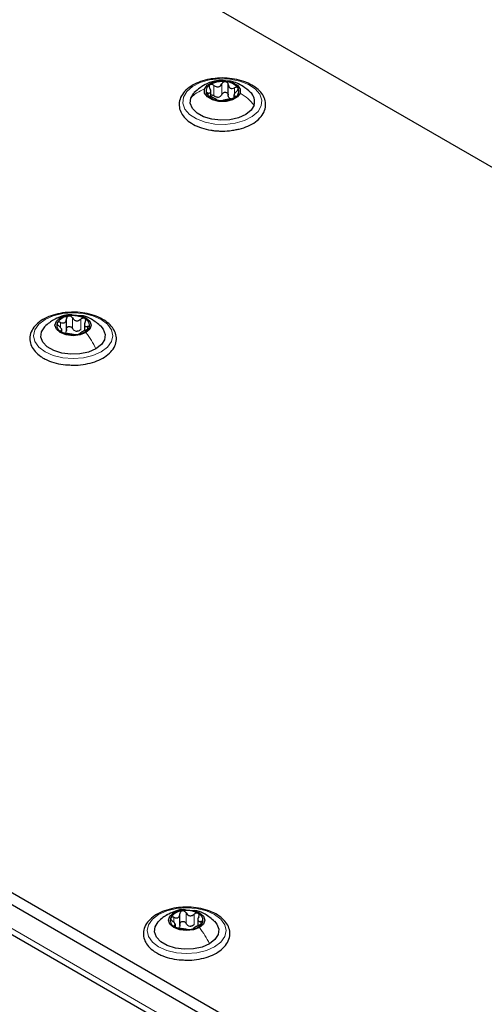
# Paper-space layout 'Blatt4' of a CAD drawing. Header units: millimetres. Extents: x 5 to 418, y 2 to 292.
# Tile 81 of 117: x 129 to 139, y 225 to 247. Entities that reach past the tile are written whole.
import ezdxf

# ---------------------------------------------------------------- set-up
doc = ezdxf.new("R2010")
doc.units = ezdxf.units.MM

psp = doc.layouts.new('Blatt4')

# ---------------------------------------------------------------- linework, layer by layer
at = {"color": 7, "linetype": 'Continuous', "lineweight": 25}
for p, q in [((172.273, 224.838), (114.29, 258.311)), ((94.68, 246.854), (152.427, 213.517)), ((94.68, 246.582), (152.427, 213.245)), ((95.34, 245.52), (151.649, 213.014)), ((133.178, 245.332), (133.178, 245.449)), ((133.573, 245.363), (133.573, 245.601)), ((133.704, 245.361), (133.704, 245.311)), ((129.894, 240.01), (129.894, 240.273)), ((130.303, 240.169), (130.303, 240.006)), ((129.79, 239.981), (129.79, 240.049)), ((132.475, 226.492), (132.475, 226.755)), ((132.884, 226.651), (132.884, 226.488)), ((132.371, 226.463), (132.371, 226.531))]:
    psp.add_line(p, q, dxfattribs=at)
at = {"color": 7, "linetype": 'Continuous', "lineweight": 18}
for p, q in [((151.602, 213.177), (95.387, 245.629)), ((133.249, 245.343), (133.249, 245.581)), ((133.43, 245.379), (133.43, 245.617)), ((133.717, 245.395), (133.717, 245.529)), ((133.117, 245.353), (133.117, 245.409)), ((133.728, 245.314), (133.728, 245.341)), ((130.035, 240.058), (130.035, 240.297)), ((129.759, 240.08), (129.759, 240.197)), ((130.219, 240.03), (130.219, 240.268)), ((130.372, 240.041), (130.372, 240.102)), ((129.771, 239.987), (129.771, 240.009)), ((132.34, 226.562), (132.34, 226.679)), ((132.616, 226.54), (132.616, 226.778)), ((132.8, 226.512), (132.8, 226.75)), ((132.352, 226.468), (132.352, 226.491)), ((132.953, 226.522), (132.953, 226.584))]:
    psp.add_line(p, q, dxfattribs=at)
at = {"color": 7, "linetype": 'Continuous', "lineweight": 18, "flags": 128}
for points in [[(132.557, 245.313), (132.632, 245.442), (132.762, 245.555), (132.938, 245.645), (133.148, 245.705), (133.378, 245.733), (133.613, 245.724), (133.835, 245.681), (134.031, 245.606), (134.187, 245.505), (134.292, 245.383), (134.339, 245.25), (134.324, 245.115), (134.25, 244.986), (134.12, 244.873), (133.944, 244.783), (133.734, 244.723), (133.503, 244.696), (133.269, 244.704), (133.046, 244.747), (132.85, 244.822), (132.695, 244.924), (132.59, 245.045), (132.543, 245.178), (132.557, 245.313)], [(129.41, 240.261), (129.597, 240.344), (129.814, 240.396), (130.047, 240.414), (130.28, 240.396), (130.497, 240.344), (130.683, 240.261), (130.826, 240.154), (130.916, 240.028), (130.947, 239.894), (130.916, 239.759), (130.826, 239.634), (130.683, 239.527), (130.497, 239.444), (130.28, 239.392), (130.047, 239.374), (129.814, 239.392), (129.597, 239.444), (129.41, 239.527), (129.267, 239.634), (129.177, 239.759), (129.147, 239.894), (129.177, 240.028), (129.267, 240.154), (129.41, 240.261)], [(131.991, 226.743), (132.178, 226.826), (132.395, 226.877), (132.628, 226.895), (132.861, 226.877), (133.078, 226.826), (133.264, 226.743), (133.407, 226.635), (133.497, 226.51), (133.528, 226.376), (133.497, 226.241), (133.407, 226.116), (133.264, 226.008), (133.078, 225.926), (132.861, 225.874), (132.628, 225.856), (132.395, 225.874), (132.178, 225.926), (131.991, 226.008), (131.848, 226.116), (131.758, 226.241), (131.728, 226.376), (131.758, 226.51), (131.848, 226.635), (131.991, 226.743)]]:
    psp.add_lwpolyline(points, dxfattribs=at)
at = {"color": 7, "linetype": 'Continuous', "lineweight": 25, "flags": 128}
for points in [[(133.036, 245.498), (133.097, 245.584), (133.21, 245.65), (133.359, 245.686), (133.52, 245.686), (133.668, 245.651), (133.783, 245.586), (133.845, 245.5), (133.846, 245.407)], [(133.846, 245.407), (133.785, 245.321), (133.671, 245.255), (133.523, 245.219), (133.362, 245.219), (133.213, 245.254), (133.099, 245.319), (133.037, 245.405), (133.036, 245.498)], [(134.161, 245.133), (134.092, 245.02), (133.971, 244.922), (133.806, 244.847), (133.612, 244.803), (133.405, 244.791), (133.2, 244.814), (133.014, 244.87), (132.864, 244.953), (132.76, 245.058), (132.711, 245.175), (132.721, 245.295)], [(132.721, 245.295), (132.79, 245.409), (132.801, 245.421)], [(130.338, 239.964), (130.205, 239.912), (130.047, 239.894), (129.889, 239.912), (129.755, 239.964), (129.666, 240.041), (129.634, 240.132), (129.666, 240.223), (129.755, 240.3)], [(129.755, 240.3), (129.889, 240.352), (130.047, 240.37), (130.205, 240.352), (130.338, 240.3), (130.428, 240.223), (130.459, 240.132), (130.428, 240.041), (130.338, 239.964)], [(130.565, 239.595), (130.398, 239.522), (130.203, 239.48), (129.994, 239.472), (129.79, 239.497), (129.607, 239.555), (129.46, 239.64), (129.36, 239.746), (129.315, 239.864), (129.33, 239.984), (129.403, 240.097), (129.408, 240.102)], [(130.677, 240.111), (130.734, 240.042), (130.778, 239.924), (130.763, 239.804), (130.69, 239.691), (130.565, 239.595)], [(132.919, 226.445), (132.785, 226.394), (132.628, 226.376), (132.47, 226.394), (132.336, 226.445), (132.246, 226.523), (132.215, 226.614), (132.246, 226.705), (132.336, 226.782)], [(132.336, 226.782), (132.47, 226.834), (132.628, 226.852), (132.785, 226.834), (132.919, 226.782), (133.009, 226.705), (133.04, 226.614), (133.009, 226.523), (132.919, 226.445)], [(133.146, 226.076), (132.979, 226.004), (132.783, 225.962), (132.575, 225.953), (132.371, 225.979), (132.188, 226.037), (132.041, 226.122), (131.941, 226.228), (131.896, 226.345), (131.911, 226.466), (131.984, 226.578), (131.989, 226.584)], [(133.258, 226.592), (133.315, 226.524), (133.359, 226.406), (133.344, 226.286), (133.271, 226.173), (133.146, 226.076)]]:
    psp.add_lwpolyline(points, dxfattribs=at)
at = {"color": 7, "linetype": 'Continuous', "lineweight": 25}
for centre, radius, start, end in [((133.437, 245.117), 0.553, 82.1509, 120.3285), ((133.501, 245.289), 0.376, 38.475, 88.2201), ((133.223, 245.454), 0.155, 115.0246, 207.7429), ((133.658, 245.451), 0.155, 295.0246, 27.7429), ((133.381, 245.616), 0.376, 218.475, 268.2201), ((133.313, 245.512), 0.202, 274.1093, 288.3701), ((133.445, 245.787), 0.553, 262.1509, 300.3285), ((133.68, 245.405), 0.136, 234.053, 252.6422), ((133.887, 245.212), 0.285, 343.8797, 47.8071), ((129.97, 239.999), 0.342, 93.4335, 146.5611), ((130.047, 239.774), 0.576, 62.6428, 99.7711), ((130.253, 240.131), 0.165, 340.539, 69.2579), ((129.84, 240.133), 0.165, 160.539, 249.2579), ((130.123, 240.265), 0.342, 273.4335, 326.5611), ((130.046, 240.49), 0.576, 242.6428, 279.7711), ((130.149, 240.205), 0.211, 254.2708, 268.1431), ((132.421, 226.615), 0.165, 160.539, 249.2579), ((132.551, 226.481), 0.342, 93.4335, 146.5611), ((132.628, 226.256), 0.576, 62.6428, 99.7711), ((132.834, 226.613), 0.165, 340.539, 69.2579), ((132.627, 226.972), 0.576, 242.6428, 279.7711), ((132.73, 226.687), 0.211, 254.2708, 268.1431), ((132.704, 226.746), 0.342, 273.4335, 326.5611)]:
    psp.add_arc(centre, radius, start, end, dxfattribs=at)
for points, knots in [([(133.276, 245.737), (133.235, 245.733), (133.119, 245.723), (132.941, 245.672), (132.755, 245.589), (132.605, 245.479), (132.501, 245.347), (132.451, 245.2), (132.46, 245.052), (132.521, 244.916), (132.627, 244.795), (132.776, 244.692), (132.962, 244.612), (133.13, 244.57), (133.232, 244.557), (133.26, 244.553)], [0, 0, 0, 0, 0.046197, 0.131468, 0.217216, 0.303637, 0.390245, 0.474743, 0.555353, 0.634272, 0.714512, 0.797836, 0.882924, 0.96816, 1, 1, 1, 1]), ([(133.508, 245.685), (133.474, 245.689), (133.374, 245.701), (133.229, 245.673), (133.014, 245.601), (132.888, 245.494), (132.798, 245.418)], [0, 0, 0, 0, 0.130549, 0.383651, 0.554972, 1, 1, 1, 1]), ([(133.731, 244.574), (133.762, 244.578), (133.867, 244.595), (134.027, 244.655), (134.199, 244.749), (134.329, 244.87), (134.41, 245.011), (134.433, 245.16), (134.4, 245.303), (134.319, 245.433), (134.193, 245.546), (134.027, 245.639), (133.827, 245.708), (133.607, 245.745), (133.418, 245.755), (133.31, 245.741), (133.276, 245.737)], [0, 0, 0, 0, 0.033396, 0.112384, 0.191915, 0.272046, 0.351557, 0.428047, 0.501472, 0.574547, 0.650014, 0.727985, 0.806825, 0.88553, 0.964096, 1, 1, 1, 1]), ([(133.512, 245.665), (133.504, 245.665), (133.486, 245.665), (133.461, 245.655), (133.441, 245.638), (133.434, 245.624), (133.43, 245.617)], [0, 0, 0, 0, 0.249991, 0.499611, 0.749127, 1, 1, 1, 1]), ([(133.573, 245.601), (133.572, 245.609), (133.57, 245.624), (133.557, 245.644), (133.538, 245.659), (133.521, 245.663), (133.512, 245.665)], [0, 0, 0, 0, 0.249852, 0.499902, 0.750115, 1, 1, 1, 1]), ([(134.08, 245.422), (134.025, 245.471), (133.933, 245.554), (133.773, 245.633), (133.65, 245.677), (133.569, 245.681), (133.542, 245.682)], [0, 0, 0, 0, 0.358865, 0.605377, 0.864614, 1, 1, 1, 1]), ([(133.117, 245.409), (133.13, 245.409), (133.15, 245.408), (133.168, 245.418), (133.177, 245.432), (133.179, 245.45), (133.175, 245.479), (133.162, 245.502), (133.153, 245.517)], [0, 0, 0, 0, 0.249168, 0.374303, 0.498903, 0.623987, 0.749746, 1, 1, 1, 1]), ([(133.158, 245.594), (133.153, 245.59), (133.143, 245.581), (133.138, 245.561), (133.141, 245.539), (133.149, 245.525), (133.153, 245.517)], [0, 0, 0, 0, 0.250033, 0.499632, 0.749228, 1, 1, 1, 1]), ([(133.249, 245.581), (133.242, 245.586), (133.227, 245.596), (133.202, 245.603), (133.177, 245.604), (133.164, 245.598), (133.158, 245.594)], [0, 0, 0, 0, 0.249815, 0.499908, 0.75012, 1, 1, 1, 1]), ([(133.249, 245.581), (133.265, 245.571), (133.289, 245.555), (133.325, 245.548), (133.353, 245.549), (133.379, 245.558), (133.408, 245.579), (133.421, 245.602), (133.43, 245.617)], [0, 0, 0, 0, 0.2491995, 0.3743362, 0.4989302, 0.6240074, 0.7497593, 1, 1, 1, 1]), ([(133.573, 245.601), (133.575, 245.584), (133.579, 245.56), (133.598, 245.534), (133.617, 245.519), (133.64, 245.512), (133.674, 245.512), (133.7, 245.522), (133.717, 245.529)], [0, 0, 0, 0, 0.249201, 0.374338, 0.498932, 0.624008, 0.74976, 1, 1, 1, 1]), ([(133.765, 245.449), (133.751, 245.436), (133.731, 245.417), (133.713, 245.39), (133.705, 245.373), (133.703, 245.359), (133.707, 245.345), (133.72, 245.342), (133.728, 245.341)], [0, 0, 0, 0, 0.249168, 0.374303, 0.498903, 0.623987, 0.749746, 1, 1, 1, 1]), ([(133.795, 245.523), (133.792, 245.527), (133.784, 245.536), (133.764, 245.54), (133.741, 245.538), (133.725, 245.532), (133.717, 245.529)], [0, 0, 0, 0, 0.249857, 0.499466, 0.749011, 1, 1, 1, 1]), ([(133.765, 245.449), (133.771, 245.455), (133.783, 245.467), (133.796, 245.487), (133.801, 245.507), (133.797, 245.518), (133.795, 245.523)], [0, 0, 0, 0, 0.249807, 0.500055, 0.750309, 1, 1, 1, 1]), ([(133.117, 245.409), (133.111, 245.41), (133.098, 245.411), (133.086, 245.405), (133.08, 245.396), (133.084, 245.387), (133.086, 245.382)], [0, 0, 0, 0, 0.249807, 0.500055, 0.750309, 1, 1, 1, 1]), ([(133.086, 245.382), (133.09, 245.377), (133.097, 245.367), (133.118, 245.352), (133.141, 245.339), (133.157, 245.333), (133.164, 245.33)], [0, 0, 0, 0, 0.249857, 0.499466, 0.749011, 1, 1, 1, 1]), ([(133.309, 245.257), (133.306, 245.26), (133.302, 245.265), (133.283, 245.275), (133.264, 245.285), (133.241, 245.296), (133.207, 245.313), (133.182, 245.323), (133.164, 245.33)], [0, 0, 0, 0, 0.249201, 0.374338, 0.498932, 0.624008, 0.74976, 1, 1, 1, 1]), ([(133.178, 245.364), (133.186, 245.364), (133.202, 245.366), (133.227, 245.358), (133.242, 245.348), (133.249, 245.343)], [0, 0, 0, 0, 0.332232, 0.665439, 1, 1, 1, 1]), ([(133.327, 245.311), (133.313, 245.313), (133.285, 245.318), (133.261, 245.335), (133.249, 245.343)], [0, 0, 0, 0, 0.498457, 1, 1, 1, 1]), ([(133.309, 245.257), (133.31, 245.256), (133.312, 245.253), (133.324, 245.248), (133.344, 245.243), (133.361, 245.241), (133.369, 245.24)], [0, 0, 0, 0, 0.2498519, 0.4999015, 0.7501147, 1, 1, 1, 1]), ([(133.369, 245.24), (133.378, 245.239), (133.396, 245.237), (133.42, 245.238), (133.44, 245.239), (133.448, 245.24), (133.452, 245.241)], [0, 0, 0, 0, 0.249991, 0.499611, 0.749127, 1, 1, 1, 1]), ([(133.43, 245.379), (133.424, 245.367), (133.411, 245.343), (133.388, 245.328), (133.377, 245.32)], [0, 0, 0, 0, 0.5015517, 1, 1, 1, 1]), ([(133.43, 245.379), (133.434, 245.386), (133.441, 245.4), (133.461, 245.417), (133.486, 245.427), (133.512, 245.428), (133.537, 245.421), (133.557, 245.406), (133.57, 245.386), (133.572, 245.37), (133.573, 245.363)], [0, 0, 0, 0, 0.125222, 0.249483, 0.374326, 0.499063, 0.623896, 0.749388, 0.874441, 1, 1, 1, 1]), ([(133.632, 245.277), (133.617, 245.274), (133.593, 245.269), (133.556, 245.261), (133.529, 245.255), (133.503, 245.251), (133.473, 245.246), (133.46, 245.243), (133.452, 245.241)], [0, 0, 0, 0, 0.249199, 0.374336, 0.49893, 0.624007, 0.749759, 1, 1, 1, 1]), ([(133.6, 245.295), (133.592, 245.305), (133.577, 245.324), (133.574, 245.35), (133.573, 245.363)], [0, 0, 0, 0, 0.498457, 1, 1, 1, 1]), ([(133.632, 245.277), (133.64, 245.279), (133.654, 245.281), (133.679, 245.289), (133.704, 245.299), (133.717, 245.307), (133.724, 245.31)], [0, 0, 0, 0, 0.249815, 0.499908, 0.75012, 1, 1, 1, 1]), ([(133.724, 245.31), (133.729, 245.314), (133.739, 245.322), (133.743, 245.332), (133.74, 245.338), (133.732, 245.34), (133.728, 245.341)], [0, 0, 0, 0, 0.250033, 0.499632, 0.749228, 1, 1, 1, 1]), ([(133.26, 244.553), (133.299, 244.55), (133.413, 244.54), (133.576, 244.543), (133.689, 244.565), (133.731, 244.574)], [0, 0, 0, 0, 0.250566, 0.725689, 1, 1, 1, 1]), ([(130.062, 240.427), (129.996, 240.426), (129.853, 240.424), (129.643, 240.382), (129.444, 240.312), (129.276, 240.213), (129.15, 240.091), (129.073, 239.949), (129.055, 239.8), (129.092, 239.657), (129.178, 239.529), (129.278, 239.442), (129.349, 239.398), (129.369, 239.386)], [0, 0, 0, 0, 0.086679, 0.18602, 0.285774, 0.386232, 0.487425, 0.587594, 0.683756, 0.776289, 0.868666, 0.964239, 1, 1, 1, 1]), ([(130.024, 240.367), (130.007, 240.369), (129.93, 240.379), (129.796, 240.344), (129.691, 240.295), (129.642, 240.272)], [0, 0, 0, 0, 0.12537, 0.585999, 1, 1, 1, 1]), ([(129.95, 240.341), (129.941, 240.339), (129.925, 240.335), (129.907, 240.319), (129.895, 240.298), (129.895, 240.283), (129.894, 240.275)], [0, 0, 0, 0, 0.250033, 0.4996315, 0.7492277, 1, 1, 1, 1]), ([(130.035, 240.297), (130.031, 240.304), (130.022, 240.318), (130.001, 240.333), (129.976, 240.343), (129.958, 240.342), (129.95, 240.341)], [0, 0, 0, 0, 0.2498147, 0.4999078, 0.7501201, 1, 1, 1, 1]), ([(129.972, 239.229), (130.016, 239.226), (130.136, 239.219), (130.331, 239.244), (130.543, 239.297), (130.729, 239.381), (130.879, 239.491), (130.985, 239.622), (131.036, 239.769), (131.028, 239.917), (130.968, 240.054), (130.863, 240.175), (130.715, 240.278), (130.53, 240.359), (130.318, 240.41), (130.157, 240.432), (130.072, 240.427), (130.062, 240.427)], [0, 0, 0, 0, 0.043178, 0.116961, 0.19094, 0.26533, 0.340301, 0.415461, 0.48884, 0.558844, 0.627333, 0.696902, 0.76915, 0.842962, 0.916921, 0.990714, 1, 1, 1, 1]), ([(130.035, 240.297), (130.045, 240.282), (130.059, 240.259), (130.09, 240.24), (130.116, 240.232), (130.144, 240.232), (130.181, 240.24), (130.204, 240.257), (130.219, 240.268)], [0, 0, 0, 0, 0.249199, 0.374336, 0.49893, 0.624007, 0.749759, 1, 1, 1, 1]), ([(130.682, 240.106), (130.612, 240.164), (130.492, 240.264), (130.326, 240.342), (130.238, 240.348), (130.216, 240.349)], [0, 0, 0, 0, 0.507466, 0.877443, 1, 1, 1, 1]), ([(130.312, 240.285), (130.305, 240.288), (130.291, 240.294), (130.266, 240.292), (130.241, 240.284), (130.227, 240.273), (130.219, 240.268)], [0, 0, 0, 0, 0.249991, 0.499611, 0.749127, 1, 1, 1, 1]), ([(130.323, 240.209), (130.326, 240.216), (130.333, 240.23), (130.335, 240.252), (130.329, 240.272), (130.317, 240.281), (130.312, 240.285)], [0, 0, 0, 0, 0.249852, 0.499902, 0.750115, 1, 1, 1, 1]), ([(129.608, 240.257), (129.574, 240.236), (129.501, 240.191), (129.439, 240.131), (129.406, 240.1)], [0, 0, 0, 0, 0.473586, 1, 1, 1, 1]), ([(129.684, 240.188), (129.683, 240.183), (129.68, 240.172), (129.688, 240.152), (129.701, 240.133), (129.715, 240.121), (129.721, 240.116)], [0, 0, 0, 0, 0.249857, 0.499466, 0.749011, 1, 1, 1, 1]), ([(129.759, 240.197), (129.751, 240.2), (129.735, 240.206), (129.713, 240.207), (129.694, 240.201), (129.688, 240.193), (129.684, 240.188)], [0, 0, 0, 0, 0.2498071, 0.5000551, 0.7503094, 1, 1, 1, 1]), ([(129.771, 240.009), (129.778, 240.011), (129.789, 240.014), (129.791, 240.028), (129.787, 240.042), (129.776, 240.059), (129.757, 240.085), (129.735, 240.103), (129.721, 240.116)], [0, 0, 0, 0, 0.249201, 0.374338, 0.498932, 0.624008, 0.74976, 1, 1, 1, 1]), ([(129.759, 240.197), (129.776, 240.191), (129.802, 240.182), (129.834, 240.184), (129.856, 240.192), (129.874, 240.207), (129.891, 240.233), (129.893, 240.258), (129.894, 240.275)], [0, 0, 0, 0, 0.249168, 0.374303, 0.498903, 0.623987, 0.749746, 1, 1, 1, 1]), ([(129.894, 240.037), (129.895, 240.044), (129.895, 240.06), (129.907, 240.08), (129.925, 240.096), (129.949, 240.105), (129.976, 240.104), (130.001, 240.095), (130.022, 240.08), (130.031, 240.066), (130.035, 240.058)], [0, 0, 0, 0, 0.125193, 0.249438, 0.374279, 0.499024, 0.623869, 0.749369, 0.87443, 1, 1, 1, 1]), ([(130.323, 240.209), (130.315, 240.193), (130.304, 240.17), (130.302, 240.141), (130.306, 240.122), (130.317, 240.109), (130.337, 240.099), (130.358, 240.101), (130.372, 240.102)], [0, 0, 0, 0, 0.249201, 0.374338, 0.498932, 0.624008, 0.74976, 1, 1, 1, 1]), ([(130.334, 240.021), (130.342, 240.024), (130.358, 240.031), (130.38, 240.045), (130.399, 240.061), (130.406, 240.071), (130.409, 240.076)], [0, 0, 0, 0, 0.2498071, 0.5000551, 0.7503094, 1, 1, 1, 1]), ([(130.409, 240.076), (130.41, 240.081), (130.413, 240.09), (130.406, 240.099), (130.392, 240.104), (130.379, 240.103), (130.372, 240.102)], [0, 0, 0, 0, 0.249857, 0.499466, 0.749011, 1, 1, 1, 1]), ([(129.771, 240.009), (129.767, 240.008), (129.76, 240.006), (129.759, 239.999), (129.765, 239.99), (129.776, 239.983), (129.781, 239.979)], [0, 0, 0, 0, 0.249852, 0.499902, 0.750115, 1, 1, 1, 1]), ([(129.781, 239.979), (129.788, 239.975), (129.802, 239.968), (129.828, 239.96), (129.853, 239.953), (129.867, 239.951), (129.874, 239.95)], [0, 0, 0, 0, 0.249991, 0.499611, 0.749127, 1, 1, 1, 1]), ([(129.894, 240.037), (129.894, 240.024), (129.893, 239.998), (129.879, 239.978), (129.872, 239.968)], [0, 0, 0, 0, 0.50155, 1, 1, 1, 1]), ([(130.058, 239.921), (130.049, 239.922), (130.034, 239.924), (130.003, 239.928), (129.977, 239.932), (129.949, 239.936), (129.912, 239.943), (129.889, 239.947), (129.874, 239.95)], [0, 0, 0, 0, 0.249199, 0.374336, 0.49893, 0.624007, 0.749759, 1, 1, 1, 1]), ([(130.092, 240.002), (130.08, 240.009), (130.056, 240.023), (130.042, 240.047), (130.035, 240.058)], [0, 0, 0, 0, 0.498457, 1, 1, 1, 1]), ([(130.058, 239.921), (130.063, 239.92), (130.071, 239.919), (130.092, 239.919), (130.118, 239.92), (130.135, 239.922), (130.144, 239.923)], [0, 0, 0, 0, 0.249815, 0.499908, 0.75012, 1, 1, 1, 1]), ([(130.219, 240.03), (130.208, 240.021), (130.185, 240.003), (130.157, 239.997), (130.142, 239.995)], [0, 0, 0, 0, 0.501552, 1, 1, 1, 1]), ([(130.144, 239.923), (130.152, 239.924), (130.168, 239.927), (130.187, 239.933), (130.198, 239.939), (130.199, 239.941), (130.199, 239.943)], [0, 0, 0, 0, 0.250033, 0.499632, 0.749228, 1, 1, 1, 1]), ([(130.334, 240.021), (130.317, 240.013), (130.292, 240.002), (130.259, 239.985), (130.237, 239.972), (130.219, 239.962), (130.202, 239.95), (130.201, 239.946), (130.199, 239.943)], [0, 0, 0, 0, 0.249168, 0.374303, 0.498903, 0.623987, 0.749746, 1, 1, 1, 1]), ([(129.369, 239.386), (129.399, 239.37), (129.487, 239.323), (129.656, 239.267), (129.833, 239.231), (129.94, 239.229), (129.972, 239.229)], [0, 0, 0, 0, 0.180167, 0.52014, 0.85956, 1, 1, 1, 1]), ([(132.643, 226.909), (132.577, 226.908), (132.434, 226.905), (132.224, 226.864), (132.025, 226.794), (131.857, 226.695), (131.731, 226.572), (131.654, 226.431), (131.636, 226.282), (131.673, 226.139), (131.759, 226.011), (131.859, 225.923), (131.93, 225.88), (131.95, 225.868)], [0, 0, 0, 0, 0.086679, 0.18602, 0.285774, 0.386232, 0.487425, 0.587594, 0.683756, 0.776289, 0.868666, 0.964239, 1, 1, 1, 1]), ([(132.553, 225.71), (132.597, 225.708), (132.717, 225.701), (132.912, 225.725), (133.124, 225.779), (133.31, 225.863), (133.46, 225.972), (133.566, 226.104), (133.616, 226.251), (133.609, 226.399), (133.549, 226.535), (133.444, 226.657), (133.296, 226.76), (133.111, 226.841), (132.899, 226.891), (132.738, 226.913), (132.653, 226.909), (132.643, 226.909)], [0, 0, 0, 0, 0.043178, 0.116961, 0.19094, 0.26533, 0.340301, 0.415461, 0.48884, 0.558844, 0.627333, 0.696902, 0.76915, 0.842962, 0.916921, 0.990714, 1, 1, 1, 1]), ([(132.189, 226.739), (132.155, 226.718), (132.082, 226.673), (132.02, 226.613), (131.987, 226.581)], [0, 0, 0, 0, 0.4735862, 1, 1, 1, 1]), ([(132.605, 226.849), (132.588, 226.851), (132.511, 226.86), (132.377, 226.826), (132.272, 226.777), (132.222, 226.753)], [0, 0, 0, 0, 0.12537, 0.585999, 1, 1, 1, 1]), ([(132.265, 226.67), (132.264, 226.664), (132.261, 226.654), (132.269, 226.634), (132.282, 226.614), (132.296, 226.603), (132.302, 226.597)], [0, 0, 0, 0, 0.249857, 0.499466, 0.749011, 1, 1, 1, 1]), ([(132.34, 226.679), (132.332, 226.681), (132.316, 226.687), (132.294, 226.688), (132.275, 226.683), (132.269, 226.674), (132.265, 226.67)], [0, 0, 0, 0, 0.249807, 0.500055, 0.750309, 1, 1, 1, 1]), ([(132.34, 226.679), (132.357, 226.673), (132.382, 226.663), (132.415, 226.665), (132.437, 226.673), (132.455, 226.688), (132.472, 226.715), (132.474, 226.74), (132.475, 226.756)], [0, 0, 0, 0, 0.249168, 0.374303, 0.498903, 0.623987, 0.749746, 1, 1, 1, 1]), ([(132.531, 226.823), (132.522, 226.821), (132.506, 226.816), (132.488, 226.8), (132.476, 226.78), (132.475, 226.764), (132.475, 226.756)], [0, 0, 0, 0, 0.250033, 0.499632, 0.749228, 1, 1, 1, 1]), ([(132.616, 226.778), (132.612, 226.785), (132.603, 226.799), (132.582, 226.815), (132.557, 226.824), (132.539, 226.823), (132.531, 226.823)], [0, 0, 0, 0, 0.249815, 0.499908, 0.75012, 1, 1, 1, 1]), ([(132.616, 226.778), (132.626, 226.763), (132.64, 226.741), (132.671, 226.722), (132.697, 226.714), (132.725, 226.713), (132.762, 226.722), (132.785, 226.739), (132.8, 226.75)], [0, 0, 0, 0, 0.249199, 0.374336, 0.49893, 0.624007, 0.749759, 1, 1, 1, 1]), ([(133.263, 226.587), (133.193, 226.645), (133.073, 226.745), (132.907, 226.824), (132.819, 226.829), (132.797, 226.831)], [0, 0, 0, 0, 0.507466, 0.877443, 1, 1, 1, 1]), ([(132.893, 226.767), (132.886, 226.77), (132.872, 226.775), (132.847, 226.774), (132.822, 226.765), (132.807, 226.755), (132.8, 226.75)], [0, 0, 0, 0, 0.2499907, 0.4996106, 0.7491271, 1, 1, 1, 1]), ([(132.904, 226.69), (132.896, 226.675), (132.885, 226.651), (132.883, 226.622), (132.887, 226.604), (132.898, 226.591), (132.918, 226.581), (132.939, 226.583), (132.953, 226.584)], [0, 0, 0, 0, 0.249201, 0.374338, 0.498932, 0.624008, 0.74976, 1, 1, 1, 1]), ([(132.904, 226.69), (132.907, 226.697), (132.914, 226.712), (132.916, 226.734), (132.909, 226.754), (132.898, 226.763), (132.893, 226.767)], [0, 0, 0, 0, 0.249852, 0.499902, 0.750115, 1, 1, 1, 1]), ([(132.352, 226.491), (132.359, 226.493), (132.37, 226.496), (132.372, 226.509), (132.368, 226.523), (132.357, 226.541), (132.338, 226.566), (132.316, 226.585), (132.302, 226.597)], [0, 0, 0, 0, 0.249201, 0.374338, 0.498932, 0.624008, 0.74976, 1, 1, 1, 1]), ([(132.352, 226.491), (132.348, 226.49), (132.341, 226.488), (132.34, 226.481), (132.346, 226.472), (132.357, 226.464), (132.362, 226.461)], [0, 0, 0, 0, 0.249852, 0.499902, 0.750115, 1, 1, 1, 1]), ([(132.362, 226.461), (132.369, 226.457), (132.383, 226.45), (132.409, 226.441), (132.434, 226.435), (132.448, 226.432), (132.455, 226.431)], [0, 0, 0, 0, 0.249991, 0.499611, 0.749127, 1, 1, 1, 1]), ([(132.475, 226.518), (132.474, 226.505), (132.473, 226.48), (132.46, 226.46), (132.453, 226.45)], [0, 0, 0, 0, 0.50155, 1, 1, 1, 1]), ([(132.639, 226.403), (132.63, 226.404), (132.615, 226.406), (132.584, 226.41), (132.558, 226.414), (132.53, 226.418), (132.493, 226.425), (132.47, 226.429), (132.455, 226.431)], [0, 0, 0, 0, 0.249199, 0.374336, 0.49893, 0.624007, 0.749759, 1, 1, 1, 1]), ([(132.475, 226.518), (132.475, 226.526), (132.476, 226.542), (132.488, 226.562), (132.506, 226.578), (132.53, 226.586), (132.557, 226.586), (132.582, 226.577), (132.603, 226.561), (132.612, 226.547), (132.616, 226.54)], [0, 0, 0, 0, 0.125193, 0.249438, 0.374279, 0.499024, 0.623869, 0.749369, 0.87443, 1, 1, 1, 1]), ([(132.673, 226.484), (132.661, 226.491), (132.637, 226.505), (132.623, 226.528), (132.616, 226.54)], [0, 0, 0, 0, 0.498457, 1, 1, 1, 1]), ([(132.8, 226.512), (132.789, 226.503), (132.766, 226.485), (132.737, 226.479), (132.723, 226.476)], [0, 0, 0, 0, 0.501552, 1, 1, 1, 1]), ([(132.725, 226.405), (132.733, 226.406), (132.749, 226.409), (132.768, 226.415), (132.779, 226.42), (132.78, 226.423), (132.78, 226.424)], [0, 0, 0, 0, 0.250033, 0.499632, 0.749228, 1, 1, 1, 1]), ([(132.915, 226.502), (132.898, 226.495), (132.873, 226.484), (132.84, 226.466), (132.818, 226.454), (132.8, 226.443), (132.783, 226.432), (132.781, 226.427), (132.78, 226.424)], [0, 0, 0, 0, 0.249168, 0.374303, 0.498903, 0.623987, 0.749746, 1, 1, 1, 1]), ([(132.915, 226.502), (132.923, 226.506), (132.939, 226.513), (132.961, 226.527), (132.98, 226.542), (132.987, 226.553), (132.99, 226.558)], [0, 0, 0, 0, 0.249807, 0.500055, 0.750309, 1, 1, 1, 1]), ([(132.99, 226.558), (132.991, 226.562), (132.994, 226.572), (132.987, 226.581), (132.973, 226.586), (132.96, 226.584), (132.953, 226.584)], [0, 0, 0, 0, 0.249857, 0.499466, 0.749011, 1, 1, 1, 1]), ([(132.639, 226.403), (132.644, 226.402), (132.652, 226.401), (132.673, 226.4), (132.698, 226.401), (132.716, 226.403), (132.725, 226.405)], [0, 0, 0, 0, 0.249815, 0.499908, 0.75012, 1, 1, 1, 1]), ([(131.95, 225.868), (131.98, 225.852), (132.067, 225.805), (132.237, 225.749), (132.414, 225.712), (132.521, 225.711), (132.553, 225.71)], [0, 0, 0, 0, 0.180167, 0.52014, 0.85956, 1, 1, 1, 1])]:
    psp.add_open_spline(points, degree=3, knots=knots, dxfattribs=at)
at = {"color": 7, "linetype": 'Continuous', "lineweight": 18}
for points in [[(132.721, 245.295), (132.765, 245.337), (132.854, 245.422), (132.975, 245.472), (133.036, 245.498)], [(134.161, 245.133), (134.116, 245.186), (134.028, 245.29), (133.906, 245.368), (133.846, 245.407)], [(130.565, 239.595), (130.533, 239.66), (130.469, 239.791), (130.382, 239.906), (130.338, 239.964)], [(133.146, 226.076), (133.114, 226.142), (133.05, 226.273), (132.963, 226.388), (132.919, 226.445)]]:
    psp.add_open_spline(points, degree=3, dxfattribs=at)
for points in [[(129.61, 240.254), (129.616, 240.259), (129.656, 240.291), (129.71, 240.296), (129.755, 240.3)], [(132.191, 226.736), (132.197, 226.741), (132.237, 226.772), (132.291, 226.778), (132.336, 226.782)]]:
    psp.add_open_spline(points, degree=3, knots=[0, 0, 0, 0, 0.162643, 1, 1, 1, 1], dxfattribs=at)

doc.saveas('drawing.dxf')
